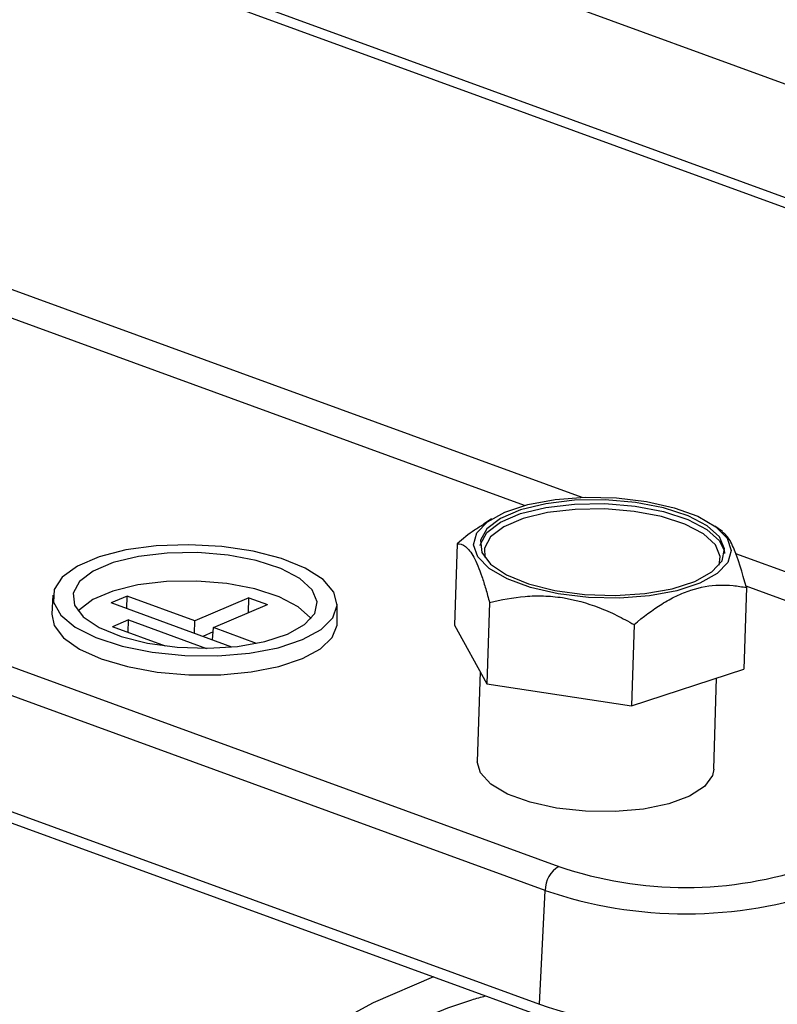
# Model space of a CAD drawing. Header units: millimetres. Extents: x -0.43 to 1.28, y -0.94 to 1.34.
# Tile 81 of 177: x 0.708 to 0.7451, y -0.7615 to -0.7132. Entities that reach past the tile are written whole.
import ezdxf

# ---------------------------------------------------------------- set-up
doc = ezdxf.new("R2010")
doc.units = ezdxf.units.MM

msp = doc.modelspace()

# ---------------------------------------------------------------- linework, layer by layer
at = {"color": 7, "linetype": 'Continuous', "lineweight": 25}
for p, q in [((0.817252, -0.742525), (0.594562, -0.661244)), ((0.592344, -0.665992), (0.819189, -0.748789)), ((0.819593, -0.749454), (0.592753, -0.666659)), ((0.631589, -0.717177), (0.734444, -0.754719)), ((0.733762, -0.755893), (0.630907, -0.718351)), ((0.630629, -0.723939), (0.733484, -0.76148)), ((0.630939, -0.7246), (0.733794, -0.762141)), ((0.731139, -0.737677), (0.730742, -0.737928)), ((0.742463, -0.738296), (0.742088, -0.738023)), ((0.729456, -0.738888), (0.72933, -0.74288)), ((0.743637, -0.741044), (0.743511, -0.745035)), ((0.709633, -0.741419), (0.709578, -0.742338)), ((0.713267, -0.741461), (0.712483, -0.741795)), ((0.71325, -0.742075), (0.713267, -0.741461)), ((0.716595, -0.742676), (0.713267, -0.741461)), ((0.719242, -0.741548), (0.716595, -0.742676)), ((0.719221, -0.742275), (0.719242, -0.741548)), ((0.719242, -0.741548), (0.720149, -0.741879)), ((0.718406, -0.743957), (0.712483, -0.741795)), ((0.717502, -0.743007), (0.720149, -0.741879)), ((0.72357, -0.742781), (0.723573, -0.74186)), ((0.731037, -0.741778), (0.73091, -0.745769)), ((0.713342, -0.742626), (0.712558, -0.74296)), ((0.713325, -0.74324), (0.713342, -0.742626)), ((0.713342, -0.742626), (0.717167, -0.744022)), ((0.716578, -0.74329), (0.716595, -0.742676)), ((0.71516, -0.74391), (0.712558, -0.74296)), ((0.717459, -0.743612), (0.717502, -0.743007)), ((0.719619, -0.74378), (0.717502, -0.743007)), ((0.72933, -0.74288), (0.73091, -0.745769)), ((0.738127, -0.742856), (0.738001, -0.746847)), ((0.717487, -0.743219), (0.716978, -0.743436)), ((0.738001, -0.746847), (0.743511, -0.745035)), ((0.730579, -0.745164), (0.730439, -0.749584)), ((0.742034, -0.749951), (0.742175, -0.745474)), ((0.73091, -0.745769), (0.738001, -0.746847)), ((0.733484, -0.76148), (0.733762, -0.755893))]:
    msp.add_line(p, q, dxfattribs=at)
at = {"color": 250, "linetype": 'Continuous', "lineweight": 25}
for p, q in [((0.650827, -0.705688), (0.735559, -0.736615)), ((0.732749, -0.737012), (0.651349, -0.707301)), ((0.743094, -0.739365), (0.763415, -0.746782)), ((0.762734, -0.747956), (0.743616, -0.740978))]:
    msp.add_line(p, q, dxfattribs=at)
at = {"color": 7, "linetype": 'Continuous', "lineweight": 25, "flags": 128}
for points in [[(0.731795, -0.737337), (0.732923, -0.736967), (0.734262, -0.736719), (0.735736, -0.736609), (0.737259, -0.736643), (0.738742, -0.736818), (0.740099, -0.737125), (0.741251, -0.737545), (0.742131, -0.738055), (0.742689, -0.738624), (0.742891, -0.739221), (0.742726, -0.739809), (0.742203, -0.740354), (0.741354, -0.740826), (0.740226, -0.741196), (0.738887, -0.741444), (0.737413, -0.741554), (0.73589, -0.741521), (0.734407, -0.741346), (0.733051, -0.741039), (0.731898, -0.740618), (0.731018, -0.740108), (0.730461, -0.739539), (0.730258, -0.738943), (0.730423, -0.738355), (0.730946, -0.737809), (0.731795, -0.737337)], [(0.730579, -0.738984), (0.730593, -0.738908), (0.730906, -0.738341), (0.731575, -0.737832), (0.732558, -0.737413), (0.733793, -0.737111), (0.735203, -0.736944), (0.736698, -0.736923), (0.738185, -0.737049), (0.739571, -0.737314), (0.740767, -0.737702), (0.741701, -0.738189), (0.742311, -0.738742), (0.742542, -0.739215)], [(0.741112, -0.740738), (0.741945, -0.74027), (0.74244, -0.739728), (0.742567, -0.739145), (0.742317, -0.738559), (0.741706, -0.738005), (0.740773, -0.737518), (0.739576, -0.73713), (0.738191, -0.736865), (0.736704, -0.736739), (0.735208, -0.73676), (0.733799, -0.736927), (0.732564, -0.737229), (0.731581, -0.737648), (0.730912, -0.738157), (0.730598, -0.738724), (0.73066, -0.739313), (0.731094, -0.739888), (0.731872, -0.740412), (0.732946, -0.740853), (0.734247, -0.741182), (0.735695, -0.74138), (0.737198, -0.741433), (0.738662, -0.741338), (0.739994, -0.741101), (0.741112, -0.740738)], [(0.742297, -0.739937), (0.742356, -0.739511), (0.742114, -0.738944), (0.741524, -0.738408), (0.740622, -0.737938), (0.739465, -0.737563), (0.738125, -0.737307), (0.736688, -0.737185), (0.735242, -0.737205), (0.73388, -0.737367), (0.732686, -0.737659), (0.731736, -0.738064), (0.731089, -0.738556), (0.730786, -0.739104), (0.730809, -0.739574)], [(0.721876, -0.743595), (0.722785, -0.743096), (0.723361, -0.742519), (0.723572, -0.741897), (0.723408, -0.741262), (0.722876, -0.74065), (0.722007, -0.740092), (0.720846, -0.73962), (0.719456, -0.739258), (0.717912, -0.739026), (0.716298, -0.738937), (0.7147, -0.738995), (0.713205, -0.739197), (0.711893, -0.739533), (0.710834, -0.739984), (0.710087, -0.740525), (0.709691, -0.741129), (0.709667, -0.741762), (0.710018, -0.742389), (0.710723, -0.742978), (0.711745, -0.743497), (0.713029, -0.743917), (0.714506, -0.744216), (0.716096, -0.744377), (0.717713, -0.744393), (0.71927, -0.744262), (0.720683, -0.743991), (0.721876, -0.743595)], [(0.72114, -0.743327), (0.721973, -0.742859), (0.722468, -0.742317), (0.722594, -0.741734), (0.722345, -0.741147), (0.721734, -0.740593), (0.720801, -0.740107), (0.719604, -0.739719), (0.718218, -0.739453), (0.716731, -0.739327), (0.715236, -0.739348), (0.713827, -0.739515), (0.712592, -0.739818), (0.711609, -0.740236), (0.710939, -0.740745), (0.710626, -0.741312), (0.710688, -0.741902), (0.711122, -0.742477), (0.7119, -0.743001), (0.712973, -0.743442), (0.714275, -0.743771), (0.715722, -0.743968), (0.717226, -0.744021), (0.718689, -0.743927), (0.720022, -0.74369), (0.72114, -0.743327)], [(0.72229, -0.742567), (0.722263, -0.74253), (0.721657, -0.74198), (0.72073, -0.741497), (0.719541, -0.741111), (0.718164, -0.740848), (0.716687, -0.740722), (0.715201, -0.740743), (0.713801, -0.740909), (0.712574, -0.74121), (0.711598, -0.741626), (0.710933, -0.742131), (0.710869, -0.742206)], [(0.709578, -0.742338), (0.709695, -0.742909), (0.710154, -0.743508), (0.710935, -0.744061), (0.711998, -0.744539), (0.713291, -0.74492), (0.714748, -0.745185), (0.716297, -0.745319), (0.71786, -0.745316), (0.719358, -0.745177), (0.720716, -0.744908), (0.721867, -0.744522), (0.722752, -0.74404), (0.723328, -0.743485), (0.723565, -0.742886), (0.72357, -0.742781)], [(0.742034, -0.749951), (0.741971, -0.750254), (0.74158, -0.750791), (0.740852, -0.751264), (0.739835, -0.751643), (0.738591, -0.751904), (0.7372, -0.75203), (0.735748, -0.752015), (0.734327, -0.751858), (0.733025, -0.75157), (0.731926, -0.751169), (0.731097, -0.75068), (0.730591, -0.750133), (0.730439, -0.749584)], [(0.728295, -0.760134), (0.72533, -0.761409), (0.722358, -0.76303)]]:
    msp.add_lwpolyline(points, dxfattribs=at)
at = {"color": 250, "linetype": 'Continuous', "lineweight": 25, "flags": 128}
msp.add_lwpolyline([(0.742542, -0.739215), (0.742561, -0.739329), (0.742564, -0.739363)], dxfattribs=at)
at = {"color": 7, "linetype": 'Continuous', "lineweight": 25}
for centre, radius, start, end in [((0.735155, -0.755916), 0.0013928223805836, 120.691532, 179.032386), ((0.740646, -0.736585), 0.0191653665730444, 251.117653, 289.078665), ((0.740666, -0.735709), 0.021332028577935, 251.117653, 289.078665), ((0.740498, -0.740973), 0.0216740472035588, 251.117653, 289.078665)]:
    msp.add_arc(centre, radius, start, end, dxfattribs=at)
for points, knots in [([(0.7307569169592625, -0.7379519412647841), (0.7306030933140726, -0.7380404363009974), (0.7301568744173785, -0.7382971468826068), (0.7297334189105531, -0.73865437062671), (0.729455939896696, -0.7388884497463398)], [0, 0, 0, 0, 0.3447268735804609, 0.9999999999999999, 0.9999999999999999, 0.9999999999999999, 0.9999999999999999]), ([(0.7436371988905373, -0.7410439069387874), (0.7434312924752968, -0.7403194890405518), (0.743122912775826, -0.739234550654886), (0.7427034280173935, -0.7384928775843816), (0.7425179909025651, -0.7383669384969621), (0.7424460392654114, -0.7383180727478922)], [0, 0, 0, 0, 0.5515112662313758, 0.8259814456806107, 1, 1, 1, 1]), ([(0.729455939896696, -0.7388884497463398), (0.729589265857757, -0.7388861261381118), (0.7297236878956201, -0.7389248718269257), (0.7299278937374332, -0.7390793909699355), (0.7299963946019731, -0.7391470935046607), (0.7301344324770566, -0.7393213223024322), (0.7302040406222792, -0.7394284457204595), (0.7304077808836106, -0.7398013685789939), (0.7305390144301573, -0.740121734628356), (0.7307303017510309, -0.7406891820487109), (0.7307933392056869, -0.7408932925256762), (0.7309169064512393, -0.7413220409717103), (0.7309773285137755, -0.7415461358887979), (0.7310366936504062, -0.7417777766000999)], [0, 0, 0, 0, 0.2500000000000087, 0.2500000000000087, 0.3750000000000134, 0.3750000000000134, 0.5000000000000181, 0.5000000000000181, 0.7500000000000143, 0.7500000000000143, 0.8750000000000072, 0.8750000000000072, 1, 1, 1, 1]), ([(0.7381273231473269, -0.7428555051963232), (0.7385737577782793, -0.7424785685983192), (0.7390269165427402, -0.7421359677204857), (0.7397224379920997, -0.7417026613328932), (0.7399569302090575, -0.74157176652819), (0.7404322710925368, -0.7413424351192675), (0.7406734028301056, -0.7412443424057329), (0.7413835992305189, -0.7410113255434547), (0.7418470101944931, -0.7409342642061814), (0.74252995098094, -0.740913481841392), (0.7427562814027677, -0.7409222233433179), (0.743202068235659, -0.740965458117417), (0.7434211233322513, -0.7409997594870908), (0.7436371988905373, -0.7410439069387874)], [0, 0, 0, 0, 0.2499999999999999, 0.2499999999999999, 0.3749999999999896, 0.3749999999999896, 0.4999999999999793, 0.4999999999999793, 0.7499999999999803, 0.7499999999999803, 0.8749999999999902, 0.8749999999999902, 1, 1, 1, 1]), ([(0.7310366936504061, -0.7417777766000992), (0.7316090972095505, -0.7416310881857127), (0.732190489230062, -0.7415228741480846), (0.7330836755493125, -0.7414508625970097), (0.733384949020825, -0.7414420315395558), (0.7339959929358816, -0.7414607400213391), (0.7343061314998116, -0.7414887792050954), (0.7352200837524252, -0.74162819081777), (0.7358171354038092, -0.7417954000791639), (0.7366978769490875, -0.7421361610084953), (0.7369899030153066, -0.742264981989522), (0.7375653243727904, -0.7425451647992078), (0.7378482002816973, -0.7426961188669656), (0.738127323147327, -0.7428555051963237)], [0, 0, 0, 0, 0.2499999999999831, 0.2499999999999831, 0.3749999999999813, 0.3749999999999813, 0.4999999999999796, 0.4999999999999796, 0.7499999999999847, 0.7499999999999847, 0.8749999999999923, 0.8749999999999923, 1, 1, 1, 1]), ([(0.71631546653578, -0.7699779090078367), (0.7170985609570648, -0.769221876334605), (0.7186967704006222, -0.7676788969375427), (0.721321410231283, -0.7656796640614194), (0.7241202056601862, -0.7638995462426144), (0.7270772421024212, -0.7624300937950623), (0.7293272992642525, -0.7614876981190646), (0.7306226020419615, -0.7611291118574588), (0.730849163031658, -0.7610663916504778)], [0, 0, 0, 0, 0.1855493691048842, 0.3786858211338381, 0.5719969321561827, 0.7654451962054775, 0.9589740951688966, 1, 1, 1, 1])]:
    msp.add_open_spline(points, degree=3, knots=knots, dxfattribs=at)

doc.saveas('drawing.dxf')
